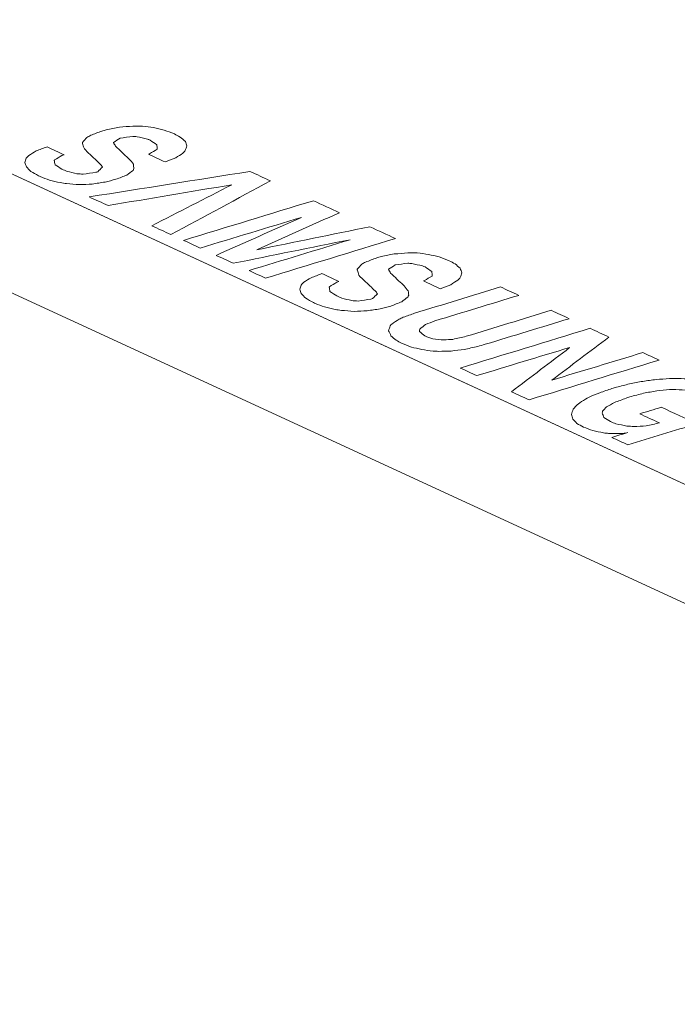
# Model space of a CAD drawing. Header units: inches. Extents: x -36 to 647, y 177 to 609.
# Tile 146 of 256: x 383 to 391, y 210 to 223. Entities that reach past the tile are written whole.
import ezdxf

# ---------------------------------------------------------------- set-up
doc = ezdxf.new("R2010")
doc.units = ezdxf.units.IN
doc.header["$MEASUREMENT"] = 0
doc.layers.add('1', color=7, linetype='Continuous')

# ---------------------------------------------------------------- blocks, each defined once
blk = doc.blocks.new('block 3930')
at = {"layer": '1', "color": 155, "lineweight": 18, "true_color": 0x4c7299}
blk.add_lwpolyline([(416.573, 205.198), (347.841, 236.904)], dxfattribs=at)
blk = doc.blocks.new('block 5242')
at = {"layer": '1', "color": 155, "lineweight": 18, "true_color": 0x4c7299}
blk.add_lwpolyline([(416.573, 203.715), (347.841, 235.421)], dxfattribs=at)
blk = doc.blocks.new('block 5825')
at = {"layer": '1', "color": 18, "lineweight": 13, "true_color": 0x4c0000}
blk.add_lwpolyline([(416.573, 205.198), (347.841, 236.904)], dxfattribs=at)
blk = doc.blocks.new('block 5830')
at = {"layer": '1', "color": 18, "lineweight": 13, "true_color": 0x4c0000}
blk.add_lwpolyline([(416.573, 205.198), (347.841, 236.904)], dxfattribs=at)
blk = doc.blocks.new('block 9164')
at = {"layer": '1', "color": 18, "lineweight": 13, "true_color": 0x4c0000}
blk.add_lwpolyline([(429.497, 199.237), (426.601, 200.596), (427.749, 201.36), (426.518, 202.101), (424.197, 202.037), (422.632, 202.404), (419.68, 203.765), (420.546, 204.48), (419.765, 205.304), (417.458, 205.427), (415.766, 205.571), (403.961, 211.016), (356.74, 232.799)], dxfattribs=at)
blk = doc.blocks.new('block 9548')
at = {"layer": '1', "color": 18, "lineweight": 13, "true_color": 0x4c0000}
blk.add_lwpolyline([(429.497, 199.237), (426.601, 200.596), (427.749, 201.36), (426.518, 202.101), (424.197, 202.037), (422.632, 202.404), (419.68, 203.765), (420.546, 204.48), (419.765, 205.304), (417.458, 205.427), (415.766, 205.571), (403.961, 211.016), (356.74, 232.799)], dxfattribs=at)
blk = doc.blocks.new('block 9551')
at = {"layer": '1', "color": 18, "lineweight": 13, "true_color": 0x4c0000}
blk.add_open_spline([(383.948, 220.406), (384.617, 220.512), (385.285, 220.618), (385.953, 220.724), (386.039, 220.685), (386.124, 220.645), (386.209, 220.606), (385.795, 220.383), (385.381, 220.16), (384.967, 219.936), (384.887, 219.973), (384.808, 220.01), (384.729, 220.046), (385.062, 220.217), (385.395, 220.387), (385.728, 220.558), (385.213, 220.471), (384.698, 220.385), (384.183, 220.298), (384.105, 220.334), (384.026, 220.37), (383.948, 220.406)], degree=3, knots=[0, 0, 0, 0, 1, 1, 1, 2, 2, 2, 3, 3, 3, 4, 4, 4, 5, 5, 5, 6, 6, 6, 7, 7, 7, 7], dxfattribs=at)
blk = doc.blocks.new('block 9553')
at = {"layer": '1', "color": 18, "lineweight": 13, "true_color": 0x4c0000}
blk.add_open_spline([(387.768, 219.887), (387.227, 219.722), (386.687, 219.557), (386.147, 219.392), (386.078, 219.424), (386.01, 219.455), (385.941, 219.487), (386.361, 219.615), (386.781, 219.743), (387.201, 219.872), (386.715, 219.774), (386.229, 219.676), (385.743, 219.578), (385.672, 219.611), (385.601, 219.644), (385.53, 219.677), (385.885, 219.835), (386.24, 219.993), (386.596, 220.151), (386.172, 220.024), (385.752, 219.896), (385.332, 219.768), (385.263, 219.8), (385.194, 219.832), (385.124, 219.864), (385.665, 220.029), (386.205, 220.194), (386.745, 220.359), (386.853, 220.309), (386.962, 220.259), (387.07, 220.209), (386.725, 220.055), (386.381, 219.9), (386.037, 219.746), (386.509, 219.841), (386.979, 219.938), (387.449, 220.034), (387.555, 219.985), (387.661, 219.936), (387.768, 219.887)], degree=3, knots=[0, 0, 0, 0, 1, 1, 1, 2, 2, 2, 3, 3, 3, 4, 4, 4, 5, 5, 5, 6, 6, 6, 7, 7, 7, 8, 8, 8, 9, 9, 9, 10, 10, 10, 11, 11, 11, 12, 12, 12, 13, 13, 13, 13], dxfattribs=at)
blk = doc.blocks.new('block 9555')
at = {"layer": '1', "color": 18, "lineweight": 13, "true_color": 0x4c0000}
blk.add_open_spline([(391.056, 218.37), (390.516, 218.205), (389.975, 218.04), (389.435, 217.875), (389.362, 217.909), (389.289, 217.942), (389.216, 217.976), (389.458, 218.16), (389.7, 218.343), (389.941, 218.526), (389.553, 218.411), (389.168, 218.293), (388.784, 218.176), (388.714, 218.208), (388.645, 218.239), (388.576, 218.271), (389.116, 218.436), (389.657, 218.601), (390.197, 218.767), (390.275, 218.73), (390.353, 218.694), (390.431, 218.658), (390.194, 218.479), (389.956, 218.299), (389.719, 218.12), (390.098, 218.234), (390.475, 218.349), (390.852, 218.464), (390.92, 218.433), (390.988, 218.402), (391.056, 218.37)], degree=3, knots=[0, 0, 0, 0, 1, 1, 1, 2, 2, 2, 3, 3, 3, 4, 4, 4, 5, 5, 5, 6, 6, 6, 7, 7, 7, 8, 8, 8, 9, 9, 9, 10, 10, 10, 10], dxfattribs=at)
blk = doc.blocks.new('block 9556')
at = {"layer": '1', "color": 18, "lineweight": 13, "true_color": 0x4c0000}
blk.add_open_spline([(387.768, 219.887), (387.227, 219.722), (386.687, 219.557), (386.147, 219.392), (386.078, 219.424), (386.01, 219.455), (385.941, 219.487), (386.361, 219.615), (386.781, 219.743), (387.201, 219.872), (386.715, 219.774), (386.229, 219.676), (385.743, 219.578), (385.672, 219.611), (385.601, 219.644), (385.53, 219.677), (385.885, 219.835), (386.24, 219.993), (386.596, 220.151), (386.172, 220.024), (385.752, 219.896), (385.332, 219.768), (385.263, 219.8), (385.194, 219.832), (385.124, 219.864), (385.665, 220.029), (386.205, 220.194), (386.745, 220.359), (386.853, 220.309), (386.962, 220.259), (387.07, 220.209), (386.725, 220.055), (386.381, 219.9), (386.037, 219.746), (386.509, 219.841), (386.979, 219.938), (387.449, 220.034), (387.555, 219.985), (387.661, 219.936), (387.768, 219.887)], degree=3, knots=[0, 0, 0, 0, 1, 1, 1, 2, 2, 2, 3, 3, 3, 4, 4, 4, 5, 5, 5, 6, 6, 6, 7, 7, 7, 8, 8, 8, 9, 9, 9, 10, 10, 10, 11, 11, 11, 12, 12, 12, 13, 13, 13, 13], dxfattribs=at)
blk = doc.blocks.new('block 9564')
at = {"layer": '1', "color": 18, "lineweight": 13, "true_color": 0x4c0000}
blk.add_open_spline([(389.984, 217.756), (389.996, 217.769), (390.007, 217.783), (390.019, 217.797), (390.041, 217.816), (390.064, 217.834), (390.087, 217.853), (390.12, 217.872), (390.153, 217.89), (390.186, 217.909), (390.229, 217.927), (390.273, 217.945), (390.316, 217.963), (390.367, 217.98), (390.417, 217.998), (390.468, 218.015), (390.487, 218.021), (390.506, 218.026), (390.525, 218.031), (390.579, 218.045), (390.634, 218.06), (390.689, 218.074), (390.744, 218.084), (390.799, 218.095), (390.854, 218.105), (390.909, 218.113), (390.964, 218.12), (391.02, 218.128), (391.075, 218.132), (391.131, 218.135), (391.186, 218.139), (391.221, 218.139), (391.257, 218.14), (391.292, 218.14), (391.345, 218.138), (391.397, 218.136), (391.449, 218.134), (391.497, 218.127), (391.546, 218.12), (391.594, 218.113), (391.637, 218.103), (391.68, 218.092), (391.723, 218.082), (391.762, 218.067), (391.8, 218.052), (391.839, 218.038), (391.869, 218.021), (391.899, 218.004), (391.929, 217.987), (391.95, 217.969), (391.97, 217.951), (391.991, 217.932), (392, 217.914), (392.009, 217.895), (392.018, 217.876), (392.014, 217.856), (392.01, 217.837), (392.006, 217.818), (391.993, 217.8), (391.98, 217.783), (391.966, 217.766), (391.939, 217.746), (391.912, 217.726), (391.885, 217.707), (391.845, 217.689), (391.805, 217.672), (391.765, 217.654), (391.692, 217.688), (391.618, 217.722), (391.544, 217.756), (391.562, 217.766), (391.58, 217.775), (391.598, 217.784), (391.613, 217.8), (391.627, 217.816), (391.642, 217.832), (391.643, 217.851), (391.643, 217.869), (391.644, 217.888), (391.643, 217.89), (391.642, 217.892), (391.642, 217.894), (391.618, 217.911), (391.594, 217.929), (391.57, 217.947), (391.552, 217.953), (391.535, 217.96), (391.518, 217.966), (391.474, 217.976), (391.431, 217.986), (391.387, 217.996), (391.333, 217.998), (391.278, 218.001), (391.224, 218.003), (391.211, 218.003), (391.199, 218.002), (391.187, 218.002), (391.134, 217.997), (391.081, 217.992), (391.028, 217.988), (390.973, 217.977), (390.918, 217.967), (390.863, 217.956), (390.806, 217.941), (390.748, 217.926), (390.69, 217.911), (390.675, 217.906), (390.659, 217.9), (390.644, 217.895), (390.596, 217.877), (390.548, 217.859), (390.5, 217.841), (390.466, 217.823), (390.432, 217.804), (390.399, 217.786), (390.383, 217.768), (390.366, 217.75), (390.35, 217.732), (390.349, 217.725), (390.348, 217.718), (390.347, 217.711), (390.354, 217.693), (390.362, 217.674), (390.369, 217.655), (390.396, 217.637), (390.424, 217.62), (390.451, 217.602), (390.473, 217.593), (390.496, 217.584), (390.518, 217.575), (390.564, 217.566), (390.61, 217.556), (390.656, 217.547), (390.684, 217.545), (390.712, 217.543), (390.74, 217.541), (390.792, 217.544), (390.845, 217.547), (390.897, 217.55), (390.952, 217.562), (391.006, 217.574), (391.061, 217.586), (390.979, 217.624), (390.897, 217.662), (390.815, 217.7), (390.904, 217.727), (390.994, 217.755), (391.084, 217.782), (391.232, 217.713), (391.381, 217.645), (391.53, 217.576), (391.242, 217.489), (390.955, 217.401), (390.668, 217.313), (390.601, 217.344), (390.535, 217.374), (390.468, 217.405), (390.535, 217.426), (390.602, 217.446), (390.668, 217.466), (390.648, 217.462), (390.627, 217.458), (390.606, 217.453), (390.547, 217.454), (390.487, 217.454), (390.427, 217.455), (390.406, 217.457), (390.385, 217.459), (390.364, 217.462), (390.32, 217.471), (390.275, 217.481), (390.231, 217.49), (390.192, 217.505), (390.152, 217.519), (390.113, 217.534), (390.086, 217.549), (390.059, 217.565), (390.032, 217.58), (390.015, 217.598), (389.997, 217.617), (389.98, 217.635), (389.974, 217.654), (389.969, 217.674), (389.963, 217.693), (389.97, 217.714), (389.977, 217.735), (389.984, 217.756)], degree=3, knots=[0, 0, 0, 0, 1, 1, 1, 2, 2, 2, 3, 3, 3, 4, 4, 4, 5, 5, 5, 6, 6, 6, 7, 7, 7, 8, 8, 8, 9, 9, 9, 10, 10, 10, 11, 11, 11, 12, 12, 12, 13, 13, 13, 14, 14, 14, 15, 15, 15, 16, 16, 16, 17, 17, 17, 18, 18, 18, 19, 19, 19, 20, 20, 20, 21, 21, 21, 22, 22, 22, 23, 23, 23, 24, 24, 24, 25, 25, 25, 26, 26, 26, 27, 27, 27, 28, 28, 28, 29, 29, 29, 30, 30, 30, 31, 31, 31, 32, 32, 32, 33, 33, 33, 34, 34, 34, 35, 35, 35, 36, 36, 36, 37, 37, 37, 38, 38, 38, 39, 39, 39, 40, 40, 40, 41, 41, 41, 42, 42, 42, 43, 43, 43, 44, 44, 44, 45, 45, 45, 46, 46, 46, 47, 47, 47, 48, 48, 48, 49, 49, 49, 50, 50, 50, 51, 51, 51, 52, 52, 52, 53, 53, 53, 54, 54, 54, 55, 55, 55, 56, 56, 56, 57, 57, 57, 58, 58, 58, 59, 59, 59, 60, 60, 60, 61, 61, 61, 62, 62, 62, 62], dxfattribs=at)
blk = doc.blocks.new('block 9567')
at = {"layer": '1', "color": 18, "lineweight": 13, "true_color": 0x4c0000}
blk.add_open_spline([(386.623, 219.341), (386.654, 219.36), (386.685, 219.379), (386.715, 219.398), (386.76, 219.415), (386.806, 219.432), (386.851, 219.449), (386.921, 219.417), (386.992, 219.384), (387.062, 219.352), (387.053, 219.349), (387.044, 219.345), (387.035, 219.342), (387.005, 219.323), (386.975, 219.304), (386.945, 219.285), (386.944, 219.283), (386.943, 219.282), (386.942, 219.28), (386.945, 219.262), (386.947, 219.244), (386.949, 219.226), (386.979, 219.207), (387.008, 219.189), (387.037, 219.17), (387.058, 219.161), (387.079, 219.152), (387.099, 219.144), (387.14, 219.133), (387.181, 219.123), (387.222, 219.113), (387.249, 219.111), (387.276, 219.109), (387.303, 219.107), (387.355, 219.115), (387.408, 219.123), (387.461, 219.13), (387.468, 219.133), (387.475, 219.136), (387.482, 219.138), (387.502, 219.158), (387.522, 219.177), (387.542, 219.196), (387.538, 219.203), (387.535, 219.21), (387.531, 219.217), (387.51, 219.238), (387.488, 219.258), (387.467, 219.279), (387.443, 219.301), (387.42, 219.323), (387.396, 219.345), (387.388, 219.352), (387.38, 219.36), (387.372, 219.367), (387.355, 219.384), (387.338, 219.402), (387.321, 219.419), (387.318, 219.423), (387.316, 219.427), (387.313, 219.431), (387.306, 219.451), (387.299, 219.471), (387.293, 219.491), (387.292, 219.496), (387.292, 219.5), (387.292, 219.505), (387.311, 219.525), (387.329, 219.546), (387.347, 219.567), (387.363, 219.576), (387.379, 219.585), (387.395, 219.593), (387.442, 219.611), (387.488, 219.628), (387.535, 219.645), (387.553, 219.651), (387.571, 219.656), (387.59, 219.662), (387.644, 219.673), (387.698, 219.683), (387.753, 219.694), (387.81, 219.699), (387.866, 219.703), (387.923, 219.708), (387.962, 219.707), (388.001, 219.707), (388.04, 219.707), (388.087, 219.701), (388.134, 219.695), (388.182, 219.689), (388.226, 219.679), (388.269, 219.668), (388.313, 219.657), (388.355, 219.642), (388.397, 219.626), (388.439, 219.61), (388.463, 219.597), (388.487, 219.584), (388.511, 219.57), (388.533, 219.552), (388.554, 219.535), (388.576, 219.517), (388.582, 219.497), (388.589, 219.478), (388.595, 219.459), (388.589, 219.44), (388.583, 219.421), (388.577, 219.402), (388.567, 219.391), (388.557, 219.38), (388.547, 219.369), (388.518, 219.35), (388.488, 219.331), (388.459, 219.311), (388.415, 219.294), (388.37, 219.277), (388.326, 219.261), (388.256, 219.293), (388.187, 219.325), (388.117, 219.357), (388.121, 219.359), (388.126, 219.36), (388.131, 219.362), (388.162, 219.381), (388.193, 219.4), (388.224, 219.419), (388.224, 219.439), (388.224, 219.457), (388.223, 219.475), (388.195, 219.494), (388.166, 219.513), (388.138, 219.532), (388.127, 219.536), (388.116, 219.541), (388.105, 219.545), (388.06, 219.555), (388.016, 219.565), (387.972, 219.575), (387.955, 219.577), (387.938, 219.578), (387.922, 219.579), (387.869, 219.572), (387.816, 219.565), (387.764, 219.557), (387.736, 219.539), (387.708, 219.522), (387.68, 219.504), (387.689, 219.488), (387.698, 219.472), (387.707, 219.456), (387.76, 219.404), (387.814, 219.355), (387.868, 219.305), (387.872, 219.302), (387.875, 219.299), (387.878, 219.296), (387.895, 219.275), (387.912, 219.254), (387.928, 219.233), (387.93, 219.215), (387.931, 219.197), (387.933, 219.179), (387.929, 219.171), (387.926, 219.163), (387.922, 219.155), (387.897, 219.136), (387.872, 219.117), (387.846, 219.098), (387.801, 219.08), (387.755, 219.062), (387.71, 219.044), (387.665, 219.033), (387.621, 219.021), (387.576, 219.009), (387.522, 219.001), (387.469, 218.993), (387.415, 218.985), (387.361, 218.983), (387.307, 218.98), (387.253, 218.978), (387.2, 218.982), (387.147, 218.986), (387.094, 218.99), (387.068, 218.994), (387.042, 218.998), (387.016, 219.002), (386.972, 219.012), (386.927, 219.023), (386.882, 219.033), (386.844, 219.047), (386.807, 219.062), (386.769, 219.076), (386.76, 219.08), (386.752, 219.084), (386.744, 219.088), (386.712, 219.106), (386.68, 219.125), (386.649, 219.143), (386.63, 219.162), (386.611, 219.181), (386.593, 219.199), (386.586, 219.218), (386.58, 219.236), (386.574, 219.254), (386.58, 219.272), (386.586, 219.289), (386.593, 219.307), (386.603, 219.318), (386.613, 219.33), (386.623, 219.341)], degree=3, knots=[0, 0, 0, 0, 1, 1, 1, 2, 2, 2, 3, 3, 3, 4, 4, 4, 5, 5, 5, 6, 6, 6, 7, 7, 7, 8, 8, 8, 9, 9, 9, 10, 10, 10, 11, 11, 11, 12, 12, 12, 13, 13, 13, 14, 14, 14, 15, 15, 15, 16, 16, 16, 17, 17, 17, 18, 18, 18, 19, 19, 19, 20, 20, 20, 21, 21, 21, 22, 22, 22, 23, 23, 23, 24, 24, 24, 25, 25, 25, 26, 26, 26, 27, 27, 27, 28, 28, 28, 29, 29, 29, 30, 30, 30, 31, 31, 31, 32, 32, 32, 33, 33, 33, 34, 34, 34, 35, 35, 35, 36, 36, 36, 37, 37, 37, 38, 38, 38, 39, 39, 39, 40, 40, 40, 41, 41, 41, 42, 42, 42, 43, 43, 43, 44, 44, 44, 45, 45, 45, 46, 46, 46, 47, 47, 47, 48, 48, 48, 49, 49, 49, 50, 50, 50, 51, 51, 51, 52, 52, 52, 53, 53, 53, 54, 54, 54, 55, 55, 55, 56, 56, 56, 57, 57, 57, 58, 58, 58, 59, 59, 59, 60, 60, 60, 61, 61, 61, 62, 62, 62, 63, 63, 63, 64, 64, 64, 65, 65, 65, 66, 66, 66, 67, 67, 67, 68, 68, 68, 69, 69, 69, 70, 70, 70, 70], dxfattribs=at)
blk = doc.blocks.new('block 9575')
at = {"layer": '1', "color": 18, "lineweight": 13, "true_color": 0x4c0000}
blk.add_open_spline([(389.984, 217.756), (389.996, 217.769), (390.007, 217.783), (390.019, 217.797), (390.041, 217.816), (390.064, 217.834), (390.087, 217.853), (390.12, 217.872), (390.153, 217.89), (390.186, 217.909), (390.229, 217.927), (390.273, 217.945), (390.316, 217.963), (390.367, 217.98), (390.417, 217.998), (390.468, 218.015), (390.487, 218.021), (390.506, 218.026), (390.525, 218.031), (390.579, 218.045), (390.634, 218.06), (390.689, 218.074), (390.744, 218.084), (390.799, 218.095), (390.854, 218.105), (390.909, 218.113), (390.964, 218.12), (391.02, 218.128), (391.075, 218.132), (391.131, 218.135), (391.186, 218.139), (391.221, 218.139), (391.257, 218.14), (391.292, 218.14), (391.345, 218.138), (391.397, 218.136), (391.449, 218.134), (391.497, 218.127), (391.546, 218.12), (391.594, 218.113), (391.637, 218.103), (391.68, 218.092), (391.723, 218.082), (391.762, 218.067), (391.8, 218.052), (391.839, 218.038), (391.869, 218.021), (391.899, 218.004), (391.929, 217.987), (391.95, 217.969), (391.97, 217.951), (391.991, 217.932), (392, 217.914), (392.009, 217.895), (392.018, 217.876), (392.014, 217.856), (392.01, 217.837), (392.006, 217.818), (391.993, 217.8), (391.98, 217.783), (391.966, 217.766), (391.939, 217.746), (391.912, 217.726), (391.885, 217.707), (391.845, 217.689), (391.805, 217.672), (391.765, 217.654), (391.692, 217.688), (391.618, 217.722), (391.544, 217.756), (391.562, 217.766), (391.58, 217.775), (391.598, 217.784), (391.613, 217.8), (391.627, 217.816), (391.642, 217.832), (391.643, 217.851), (391.643, 217.869), (391.644, 217.888), (391.643, 217.89), (391.642, 217.892), (391.642, 217.894), (391.618, 217.911), (391.594, 217.929), (391.57, 217.947), (391.552, 217.953), (391.535, 217.96), (391.518, 217.966), (391.474, 217.976), (391.431, 217.986), (391.387, 217.996), (391.333, 217.998), (391.278, 218.001), (391.224, 218.003), (391.211, 218.003), (391.199, 218.002), (391.187, 218.002), (391.134, 217.997), (391.081, 217.992), (391.028, 217.988), (390.973, 217.977), (390.918, 217.967), (390.863, 217.956), (390.806, 217.941), (390.748, 217.926), (390.69, 217.911), (390.675, 217.906), (390.659, 217.9), (390.644, 217.895), (390.596, 217.877), (390.548, 217.859), (390.5, 217.841), (390.466, 217.823), (390.432, 217.804), (390.399, 217.786), (390.383, 217.768), (390.366, 217.75), (390.35, 217.732), (390.349, 217.725), (390.348, 217.718), (390.347, 217.711), (390.354, 217.693), (390.362, 217.674), (390.369, 217.655), (390.396, 217.637), (390.424, 217.62), (390.451, 217.602), (390.473, 217.593), (390.496, 217.584), (390.518, 217.575), (390.564, 217.566), (390.61, 217.556), (390.656, 217.547), (390.684, 217.545), (390.712, 217.543), (390.74, 217.541), (390.792, 217.544), (390.845, 217.547), (390.897, 217.55), (390.952, 217.562), (391.006, 217.574), (391.061, 217.586), (390.979, 217.624), (390.897, 217.662), (390.815, 217.7), (390.904, 217.727), (390.994, 217.755), (391.084, 217.782), (391.232, 217.713), (391.381, 217.645), (391.53, 217.576), (391.242, 217.489), (390.955, 217.401), (390.668, 217.313), (390.601, 217.344), (390.535, 217.374), (390.468, 217.405), (390.535, 217.426), (390.602, 217.446), (390.668, 217.466), (390.648, 217.462), (390.627, 217.458), (390.606, 217.453), (390.547, 217.454), (390.487, 217.454), (390.427, 217.455), (390.406, 217.457), (390.385, 217.459), (390.364, 217.462), (390.32, 217.471), (390.275, 217.481), (390.231, 217.49), (390.192, 217.505), (390.152, 217.519), (390.113, 217.534), (390.086, 217.549), (390.059, 217.565), (390.032, 217.58), (390.015, 217.598), (389.997, 217.617), (389.98, 217.635), (389.974, 217.654), (389.969, 217.674), (389.963, 217.693), (389.97, 217.714), (389.977, 217.735), (389.984, 217.756)], degree=3, knots=[0, 0, 0, 0, 1, 1, 1, 2, 2, 2, 3, 3, 3, 4, 4, 4, 5, 5, 5, 6, 6, 6, 7, 7, 7, 8, 8, 8, 9, 9, 9, 10, 10, 10, 11, 11, 11, 12, 12, 12, 13, 13, 13, 14, 14, 14, 15, 15, 15, 16, 16, 16, 17, 17, 17, 18, 18, 18, 19, 19, 19, 20, 20, 20, 21, 21, 21, 22, 22, 22, 23, 23, 23, 24, 24, 24, 25, 25, 25, 26, 26, 26, 27, 27, 27, 28, 28, 28, 29, 29, 29, 30, 30, 30, 31, 31, 31, 32, 32, 32, 33, 33, 33, 34, 34, 34, 35, 35, 35, 36, 36, 36, 37, 37, 37, 38, 38, 38, 39, 39, 39, 40, 40, 40, 41, 41, 41, 42, 42, 42, 43, 43, 43, 44, 44, 44, 45, 45, 45, 46, 46, 46, 47, 47, 47, 48, 48, 48, 49, 49, 49, 50, 50, 50, 51, 51, 51, 52, 52, 52, 53, 53, 53, 54, 54, 54, 55, 55, 55, 56, 56, 56, 57, 57, 57, 58, 58, 58, 59, 59, 59, 60, 60, 60, 61, 61, 61, 62, 62, 62, 62], dxfattribs=at)
blk = doc.blocks.new('block 9587')
at = {"layer": '1', "color": 18, "lineweight": 13, "true_color": 0x4c0000}
blk.add_open_spline([(387.721, 218.819), (387.752, 218.84), (387.783, 218.86), (387.814, 218.88), (387.831, 218.888), (387.848, 218.896), (387.865, 218.904), (387.913, 218.921), (387.96, 218.938), (388.007, 218.955), (388.364, 219.064), (388.721, 219.173), (389.078, 219.283), (389.154, 219.248), (389.229, 219.213), (389.305, 219.178), (388.957, 219.071), (388.608, 218.965), (388.26, 218.859), (388.221, 218.844), (388.182, 218.829), (388.143, 218.814), (388.119, 218.795), (388.096, 218.777), (388.072, 218.758), (388.07, 218.748), (388.069, 218.737), (388.067, 218.726), (388.089, 218.708), (388.111, 218.689), (388.133, 218.671), (388.167, 218.659), (388.2, 218.647), (388.234, 218.636), (388.281, 218.631), (388.328, 218.626), (388.375, 218.621), (388.411, 218.624), (388.446, 218.626), (388.482, 218.629), (388.538, 218.642), (388.595, 218.654), (388.651, 218.667), (389.004, 218.775), (389.357, 218.883), (389.711, 218.991), (389.785, 218.956), (389.86, 218.922), (389.935, 218.887), (389.586, 218.78), (389.237, 218.674), (388.887, 218.567), (388.856, 218.558), (388.825, 218.549), (388.794, 218.54), (388.738, 218.528), (388.682, 218.515), (388.626, 218.503), (388.572, 218.497), (388.518, 218.49), (388.464, 218.483), (388.411, 218.482), (388.359, 218.481), (388.306, 218.479), (388.284, 218.48), (388.261, 218.481), (388.238, 218.482), (388.191, 218.488), (388.144, 218.495), (388.097, 218.501), (388.054, 218.512), (388.01, 218.522), (387.966, 218.533), (387.926, 218.549), (387.885, 218.564), (387.845, 218.58), (387.822, 218.593), (387.798, 218.606), (387.775, 218.619), (387.754, 218.637), (387.733, 218.654), (387.712, 218.672), (387.701, 218.695), (387.692, 218.716), (387.682, 218.737), (387.689, 218.757), (387.696, 218.777), (387.702, 218.797), (387.709, 218.805), (387.715, 218.812), (387.721, 218.819)], degree=3, knots=[0, 0, 0, 0, 1, 1, 1, 2, 2, 2, 3, 3, 3, 4, 4, 4, 5, 5, 5, 6, 6, 6, 7, 7, 7, 8, 8, 8, 9, 9, 9, 10, 10, 10, 11, 11, 11, 12, 12, 12, 13, 13, 13, 14, 14, 14, 15, 15, 15, 16, 16, 16, 17, 17, 17, 18, 18, 18, 19, 19, 19, 20, 20, 20, 21, 21, 21, 22, 22, 22, 23, 23, 23, 24, 24, 24, 25, 25, 25, 26, 26, 26, 27, 27, 27, 28, 28, 28, 29, 29, 29, 30, 30, 30, 30], dxfattribs=at)
blk = doc.blocks.new('block 9588')
at = {"layer": '1', "color": 18, "lineweight": 13, "true_color": 0x4c0000}
blk.add_open_spline([(386.623, 219.341), (386.654, 219.36), (386.685, 219.379), (386.715, 219.398), (386.76, 219.415), (386.806, 219.432), (386.851, 219.449), (386.921, 219.417), (386.992, 219.384), (387.062, 219.352), (387.053, 219.349), (387.044, 219.345), (387.035, 219.342), (387.005, 219.323), (386.975, 219.304), (386.945, 219.285), (386.944, 219.283), (386.943, 219.282), (386.942, 219.28), (386.945, 219.262), (386.947, 219.244), (386.949, 219.226), (386.979, 219.207), (387.008, 219.189), (387.037, 219.17), (387.058, 219.161), (387.079, 219.152), (387.099, 219.144), (387.14, 219.133), (387.181, 219.123), (387.222, 219.113), (387.249, 219.111), (387.276, 219.109), (387.303, 219.107), (387.355, 219.115), (387.408, 219.123), (387.461, 219.13), (387.468, 219.133), (387.475, 219.136), (387.482, 219.138), (387.502, 219.158), (387.522, 219.177), (387.542, 219.196), (387.538, 219.203), (387.535, 219.21), (387.531, 219.217), (387.51, 219.238), (387.488, 219.258), (387.467, 219.279), (387.443, 219.301), (387.42, 219.323), (387.396, 219.345), (387.388, 219.352), (387.38, 219.36), (387.372, 219.367), (387.355, 219.384), (387.338, 219.402), (387.321, 219.419), (387.318, 219.423), (387.316, 219.427), (387.313, 219.431), (387.306, 219.451), (387.299, 219.471), (387.293, 219.491), (387.292, 219.496), (387.292, 219.5), (387.292, 219.505), (387.311, 219.525), (387.329, 219.546), (387.347, 219.567), (387.363, 219.576), (387.379, 219.585), (387.395, 219.593), (387.442, 219.611), (387.488, 219.628), (387.535, 219.645), (387.553, 219.651), (387.571, 219.656), (387.59, 219.662), (387.644, 219.673), (387.698, 219.683), (387.753, 219.694), (387.81, 219.699), (387.866, 219.703), (387.923, 219.708), (387.962, 219.707), (388.001, 219.707), (388.04, 219.707), (388.087, 219.701), (388.134, 219.695), (388.182, 219.689), (388.226, 219.679), (388.269, 219.668), (388.313, 219.657), (388.355, 219.642), (388.397, 219.626), (388.439, 219.61), (388.463, 219.597), (388.487, 219.584), (388.511, 219.57), (388.533, 219.552), (388.554, 219.535), (388.576, 219.517), (388.582, 219.497), (388.589, 219.478), (388.595, 219.459), (388.589, 219.44), (388.583, 219.421), (388.577, 219.402), (388.567, 219.391), (388.557, 219.38), (388.547, 219.369), (388.518, 219.35), (388.488, 219.331), (388.459, 219.311), (388.415, 219.294), (388.37, 219.277), (388.326, 219.261), (388.256, 219.293), (388.187, 219.325), (388.117, 219.357), (388.121, 219.359), (388.126, 219.36), (388.131, 219.362), (388.162, 219.381), (388.193, 219.4), (388.224, 219.419), (388.224, 219.439), (388.224, 219.457), (388.223, 219.475), (388.195, 219.494), (388.166, 219.513), (388.138, 219.532), (388.127, 219.536), (388.116, 219.541), (388.105, 219.545), (388.06, 219.555), (388.016, 219.565), (387.972, 219.575), (387.955, 219.577), (387.938, 219.578), (387.922, 219.579), (387.869, 219.572), (387.816, 219.565), (387.764, 219.557), (387.736, 219.539), (387.708, 219.522), (387.68, 219.504), (387.689, 219.488), (387.698, 219.472), (387.707, 219.456), (387.76, 219.404), (387.814, 219.355), (387.868, 219.305), (387.872, 219.302), (387.875, 219.299), (387.878, 219.296), (387.895, 219.275), (387.912, 219.254), (387.928, 219.233), (387.93, 219.215), (387.931, 219.197), (387.933, 219.179), (387.929, 219.171), (387.926, 219.163), (387.922, 219.155), (387.897, 219.136), (387.872, 219.117), (387.846, 219.098), (387.801, 219.08), (387.755, 219.062), (387.71, 219.044), (387.665, 219.033), (387.621, 219.021), (387.576, 219.009), (387.522, 219.001), (387.469, 218.993), (387.415, 218.985), (387.361, 218.983), (387.307, 218.98), (387.253, 218.978), (387.2, 218.982), (387.147, 218.986), (387.094, 218.99), (387.068, 218.994), (387.042, 218.998), (387.016, 219.002), (386.972, 219.012), (386.927, 219.023), (386.882, 219.033), (386.844, 219.047), (386.807, 219.062), (386.769, 219.076), (386.76, 219.08), (386.752, 219.084), (386.744, 219.088), (386.712, 219.106), (386.68, 219.125), (386.649, 219.143), (386.63, 219.162), (386.611, 219.181), (386.593, 219.199), (386.586, 219.218), (386.58, 219.236), (386.574, 219.254), (386.58, 219.272), (386.586, 219.289), (386.593, 219.307), (386.603, 219.318), (386.613, 219.33), (386.623, 219.341)], degree=3, knots=[0, 0, 0, 0, 1, 1, 1, 2, 2, 2, 3, 3, 3, 4, 4, 4, 5, 5, 5, 6, 6, 6, 7, 7, 7, 8, 8, 8, 9, 9, 9, 10, 10, 10, 11, 11, 11, 12, 12, 12, 13, 13, 13, 14, 14, 14, 15, 15, 15, 16, 16, 16, 17, 17, 17, 18, 18, 18, 19, 19, 19, 20, 20, 20, 21, 21, 21, 22, 22, 22, 23, 23, 23, 24, 24, 24, 25, 25, 25, 26, 26, 26, 27, 27, 27, 28, 28, 28, 29, 29, 29, 30, 30, 30, 31, 31, 31, 32, 32, 32, 33, 33, 33, 34, 34, 34, 35, 35, 35, 36, 36, 36, 37, 37, 37, 38, 38, 38, 39, 39, 39, 40, 40, 40, 41, 41, 41, 42, 42, 42, 43, 43, 43, 44, 44, 44, 45, 45, 45, 46, 46, 46, 47, 47, 47, 48, 48, 48, 49, 49, 49, 50, 50, 50, 51, 51, 51, 52, 52, 52, 53, 53, 53, 54, 54, 54, 55, 55, 55, 56, 56, 56, 57, 57, 57, 58, 58, 58, 59, 59, 59, 60, 60, 60, 61, 61, 61, 62, 62, 62, 63, 63, 63, 64, 64, 64, 65, 65, 65, 66, 66, 66, 67, 67, 67, 68, 68, 68, 69, 69, 69, 70, 70, 70, 70], dxfattribs=at)
blk = doc.blocks.new('block 9609')
at = {"layer": '1', "color": 18, "lineweight": 13, "true_color": 0x4c0000}
blk.add_open_spline([(391.056, 218.37), (390.516, 218.205), (389.975, 218.04), (389.435, 217.875), (389.362, 217.909), (389.289, 217.942), (389.216, 217.976), (389.458, 218.16), (389.7, 218.343), (389.941, 218.526), (389.553, 218.411), (389.168, 218.293), (388.784, 218.176), (388.714, 218.208), (388.645, 218.239), (388.576, 218.271), (389.116, 218.436), (389.657, 218.601), (390.197, 218.767), (390.275, 218.73), (390.353, 218.694), (390.431, 218.658), (390.194, 218.479), (389.956, 218.299), (389.719, 218.12), (390.098, 218.234), (390.475, 218.349), (390.852, 218.464), (390.92, 218.433), (390.988, 218.402), (391.056, 218.37)], degree=3, knots=[0, 0, 0, 0, 1, 1, 1, 2, 2, 2, 3, 3, 3, 4, 4, 4, 5, 5, 5, 6, 6, 6, 7, 7, 7, 8, 8, 8, 9, 9, 9, 10, 10, 10, 10], dxfattribs=at)
blk = doc.blocks.new('block 9618')
at = {"layer": '1', "color": 18, "lineweight": 13, "true_color": 0x4c0000}
blk.add_open_spline([(383.194, 220.923), (383.225, 220.942), (383.255, 220.961), (383.285, 220.98), (383.331, 220.997), (383.376, 221.014), (383.422, 221.031), (383.493, 220.998), (383.563, 220.966), (383.634, 220.933), (383.625, 220.93), (383.616, 220.927), (383.607, 220.924), (383.576, 220.905), (383.545, 220.886), (383.515, 220.867), (383.514, 220.866), (383.513, 220.864), (383.512, 220.862), (383.515, 220.844), (383.518, 220.826), (383.521, 220.807), (383.55, 220.789), (383.579, 220.77), (383.608, 220.752), (383.629, 220.743), (383.65, 220.734), (383.671, 220.725), (383.712, 220.715), (383.753, 220.705), (383.794, 220.695), (383.82, 220.693), (383.846, 220.691), (383.872, 220.689), (383.925, 220.697), (383.978, 220.705), (384.031, 220.713), (384.038, 220.715), (384.046, 220.717), (384.054, 220.72), (384.073, 220.739), (384.092, 220.759), (384.112, 220.779), (384.108, 220.785), (384.104, 220.792), (384.101, 220.799), (384.08, 220.82), (384.059, 220.84), (384.038, 220.861), (384.015, 220.883), (383.991, 220.905), (383.968, 220.926), (383.96, 220.934), (383.952, 220.941), (383.944, 220.948), (383.927, 220.966), (383.909, 220.983), (383.892, 221.001), (383.889, 221.005), (383.886, 221.009), (383.883, 221.014), (383.876, 221.034), (383.869, 221.054), (383.862, 221.074), (383.863, 221.078), (383.863, 221.082), (383.864, 221.086), (383.882, 221.107), (383.901, 221.128), (383.919, 221.149), (383.935, 221.157), (383.951, 221.166), (383.966, 221.175), (384.013, 221.193), (384.059, 221.21), (384.105, 221.228), (384.124, 221.233), (384.142, 221.238), (384.161, 221.243), (384.216, 221.254), (384.27, 221.265), (384.324, 221.276), (384.381, 221.28), (384.437, 221.285), (384.493, 221.29), (384.532, 221.289), (384.572, 221.289), (384.611, 221.288), (384.658, 221.283), (384.705, 221.277), (384.751, 221.272), (384.795, 221.261), (384.839, 221.25), (384.883, 221.24), (384.925, 221.224), (384.968, 221.208), (385.01, 221.192), (385.034, 221.179), (385.057, 221.166), (385.081, 221.153), (385.103, 221.135), (385.125, 221.116), (385.147, 221.098), (385.153, 221.079), (385.159, 221.06), (385.165, 221.042), (385.159, 221.022), (385.152, 221.003), (385.146, 220.984), (385.136, 220.973), (385.127, 220.963), (385.117, 220.952), (385.087, 220.932), (385.058, 220.913), (385.028, 220.894), (384.985, 220.877), (384.941, 220.859), (384.898, 220.842), (384.828, 220.874), (384.758, 220.906), (384.688, 220.939), (384.692, 220.94), (384.696, 220.942), (384.701, 220.944), (384.732, 220.963), (384.764, 220.982), (384.796, 221.001), (384.795, 221.021), (384.794, 221.039), (384.792, 221.057), (384.765, 221.076), (384.737, 221.095), (384.71, 221.113), (384.698, 221.118), (384.686, 221.123), (384.674, 221.127), (384.631, 221.137), (384.587, 221.147), (384.544, 221.157), (384.527, 221.158), (384.51, 221.159), (384.493, 221.161), (384.44, 221.154), (384.387, 221.147), (384.333, 221.14), (384.305, 221.122), (384.277, 221.104), (384.25, 221.086), (384.259, 221.07), (384.268, 221.054), (384.277, 221.038), (384.33, 220.987), (384.384, 220.937), (384.438, 220.887), (384.441, 220.884), (384.444, 220.881), (384.448, 220.878), (384.465, 220.857), (384.482, 220.836), (384.5, 220.815), (384.501, 220.797), (384.503, 220.778), (384.504, 220.76), (384.501, 220.752), (384.497, 220.744), (384.494, 220.736), (384.468, 220.717), (384.443, 220.698), (384.418, 220.679), (384.372, 220.661), (384.327, 220.644), (384.281, 220.626), (384.236, 220.614), (384.191, 220.603), (384.146, 220.592), (384.093, 220.583), (384.039, 220.575), (383.986, 220.566), (383.932, 220.564), (383.878, 220.562), (383.824, 220.56), (383.771, 220.564), (383.719, 220.568), (383.666, 220.572), (383.639, 220.576), (383.613, 220.58), (383.586, 220.584), (383.542, 220.594), (383.498, 220.604), (383.454, 220.615), (383.415, 220.629), (383.377, 220.644), (383.338, 220.659), (383.331, 220.662), (383.323, 220.666), (383.315, 220.67), (383.283, 220.688), (383.251, 220.707), (383.218, 220.725), (383.2, 220.744), (383.182, 220.762), (383.164, 220.781), (383.158, 220.799), (383.152, 220.818), (383.145, 220.836), (383.151, 220.854), (383.157, 220.872), (383.162, 220.889), (383.173, 220.901), (383.184, 220.912), (383.194, 220.923)], degree=3, knots=[0, 0, 0, 0, 1, 1, 1, 2, 2, 2, 3, 3, 3, 4, 4, 4, 5, 5, 5, 6, 6, 6, 7, 7, 7, 8, 8, 8, 9, 9, 9, 10, 10, 10, 11, 11, 11, 12, 12, 12, 13, 13, 13, 14, 14, 14, 15, 15, 15, 16, 16, 16, 17, 17, 17, 18, 18, 18, 19, 19, 19, 20, 20, 20, 21, 21, 21, 22, 22, 22, 23, 23, 23, 24, 24, 24, 25, 25, 25, 26, 26, 26, 27, 27, 27, 28, 28, 28, 29, 29, 29, 30, 30, 30, 31, 31, 31, 32, 32, 32, 33, 33, 33, 34, 34, 34, 35, 35, 35, 36, 36, 36, 37, 37, 37, 38, 38, 38, 39, 39, 39, 40, 40, 40, 41, 41, 41, 42, 42, 42, 43, 43, 43, 44, 44, 44, 45, 45, 45, 46, 46, 46, 47, 47, 47, 48, 48, 48, 49, 49, 49, 50, 50, 50, 51, 51, 51, 52, 52, 52, 53, 53, 53, 54, 54, 54, 55, 55, 55, 56, 56, 56, 57, 57, 57, 58, 58, 58, 59, 59, 59, 60, 60, 60, 61, 61, 61, 62, 62, 62, 63, 63, 63, 64, 64, 64, 65, 65, 65, 66, 66, 66, 67, 67, 67, 68, 68, 68, 69, 69, 69, 70, 70, 70, 70], dxfattribs=at)
blk = doc.blocks.new('block 9623')
at = {"layer": '1', "color": 18, "lineweight": 13, "true_color": 0x4c0000}
blk.add_open_spline([(383.948, 220.406), (384.617, 220.512), (385.285, 220.618), (385.953, 220.724), (386.039, 220.685), (386.124, 220.645), (386.209, 220.606), (385.795, 220.383), (385.381, 220.16), (384.967, 219.936), (384.887, 219.973), (384.808, 220.01), (384.729, 220.046), (385.062, 220.217), (385.395, 220.387), (385.728, 220.558), (385.213, 220.471), (384.698, 220.385), (384.183, 220.298), (384.105, 220.334), (384.026, 220.37), (383.948, 220.406)], degree=3, knots=[0, 0, 0, 0, 1, 1, 1, 2, 2, 2, 3, 3, 3, 4, 4, 4, 5, 5, 5, 6, 6, 6, 7, 7, 7, 7], dxfattribs=at)
blk = doc.blocks.new('block 9627')
at = {"layer": '1', "color": 18, "lineweight": 13, "true_color": 0x4c0000}
blk.add_open_spline([(383.194, 220.923), (383.225, 220.942), (383.255, 220.961), (383.285, 220.98), (383.331, 220.997), (383.376, 221.014), (383.422, 221.031), (383.493, 220.998), (383.563, 220.966), (383.634, 220.933), (383.625, 220.93), (383.616, 220.927), (383.607, 220.924), (383.576, 220.905), (383.545, 220.886), (383.515, 220.867), (383.514, 220.866), (383.513, 220.864), (383.512, 220.862), (383.515, 220.844), (383.518, 220.826), (383.521, 220.807), (383.55, 220.789), (383.579, 220.77), (383.608, 220.752), (383.629, 220.743), (383.65, 220.734), (383.671, 220.725), (383.712, 220.715), (383.753, 220.705), (383.794, 220.695), (383.82, 220.693), (383.846, 220.691), (383.872, 220.689), (383.925, 220.697), (383.978, 220.705), (384.031, 220.713), (384.038, 220.715), (384.046, 220.717), (384.054, 220.72), (384.073, 220.739), (384.092, 220.759), (384.112, 220.779), (384.108, 220.785), (384.104, 220.792), (384.101, 220.799), (384.08, 220.82), (384.059, 220.84), (384.038, 220.861), (384.015, 220.883), (383.991, 220.905), (383.968, 220.926), (383.96, 220.934), (383.952, 220.941), (383.944, 220.948), (383.927, 220.966), (383.909, 220.983), (383.892, 221.001), (383.889, 221.005), (383.886, 221.009), (383.883, 221.014), (383.876, 221.034), (383.869, 221.054), (383.862, 221.074), (383.863, 221.078), (383.863, 221.082), (383.864, 221.086), (383.882, 221.107), (383.901, 221.128), (383.919, 221.149), (383.935, 221.157), (383.951, 221.166), (383.966, 221.175), (384.013, 221.193), (384.059, 221.21), (384.105, 221.228), (384.124, 221.233), (384.142, 221.238), (384.161, 221.243), (384.216, 221.254), (384.27, 221.265), (384.324, 221.276), (384.381, 221.28), (384.437, 221.285), (384.493, 221.29), (384.532, 221.289), (384.572, 221.289), (384.611, 221.288), (384.658, 221.283), (384.705, 221.277), (384.751, 221.272), (384.795, 221.261), (384.839, 221.25), (384.883, 221.24), (384.925, 221.224), (384.968, 221.208), (385.01, 221.192), (385.034, 221.179), (385.057, 221.166), (385.081, 221.153), (385.103, 221.135), (385.125, 221.116), (385.147, 221.098), (385.153, 221.079), (385.159, 221.06), (385.165, 221.042), (385.159, 221.022), (385.152, 221.003), (385.146, 220.984), (385.136, 220.973), (385.127, 220.963), (385.117, 220.952), (385.087, 220.932), (385.058, 220.913), (385.028, 220.894), (384.985, 220.877), (384.941, 220.859), (384.898, 220.842), (384.828, 220.874), (384.758, 220.906), (384.688, 220.939), (384.692, 220.94), (384.696, 220.942), (384.701, 220.944), (384.732, 220.963), (384.764, 220.982), (384.796, 221.001), (384.795, 221.021), (384.794, 221.039), (384.792, 221.057), (384.765, 221.076), (384.737, 221.095), (384.71, 221.113), (384.698, 221.118), (384.686, 221.123), (384.674, 221.127), (384.631, 221.137), (384.587, 221.147), (384.544, 221.157), (384.527, 221.158), (384.51, 221.159), (384.493, 221.161), (384.44, 221.154), (384.387, 221.147), (384.333, 221.14), (384.305, 221.122), (384.277, 221.104), (384.25, 221.086), (384.259, 221.07), (384.268, 221.054), (384.277, 221.038), (384.33, 220.987), (384.384, 220.937), (384.438, 220.887), (384.441, 220.884), (384.444, 220.881), (384.448, 220.878), (384.465, 220.857), (384.482, 220.836), (384.5, 220.815), (384.501, 220.797), (384.503, 220.778), (384.504, 220.76), (384.501, 220.752), (384.497, 220.744), (384.494, 220.736), (384.468, 220.717), (384.443, 220.698), (384.418, 220.679), (384.372, 220.661), (384.327, 220.644), (384.281, 220.626), (384.236, 220.614), (384.191, 220.603), (384.146, 220.592), (384.093, 220.583), (384.039, 220.575), (383.986, 220.566), (383.932, 220.564), (383.878, 220.562), (383.824, 220.56), (383.771, 220.564), (383.719, 220.568), (383.666, 220.572), (383.639, 220.576), (383.613, 220.58), (383.586, 220.584), (383.542, 220.594), (383.498, 220.604), (383.454, 220.615), (383.415, 220.629), (383.377, 220.644), (383.338, 220.659), (383.331, 220.662), (383.323, 220.666), (383.315, 220.67), (383.283, 220.688), (383.251, 220.707), (383.218, 220.725), (383.2, 220.744), (383.182, 220.762), (383.164, 220.781), (383.158, 220.799), (383.152, 220.818), (383.145, 220.836), (383.151, 220.854), (383.157, 220.872), (383.162, 220.889), (383.173, 220.901), (383.184, 220.912), (383.194, 220.923)], degree=3, knots=[0, 0, 0, 0, 1, 1, 1, 2, 2, 2, 3, 3, 3, 4, 4, 4, 5, 5, 5, 6, 6, 6, 7, 7, 7, 8, 8, 8, 9, 9, 9, 10, 10, 10, 11, 11, 11, 12, 12, 12, 13, 13, 13, 14, 14, 14, 15, 15, 15, 16, 16, 16, 17, 17, 17, 18, 18, 18, 19, 19, 19, 20, 20, 20, 21, 21, 21, 22, 22, 22, 23, 23, 23, 24, 24, 24, 25, 25, 25, 26, 26, 26, 27, 27, 27, 28, 28, 28, 29, 29, 29, 30, 30, 30, 31, 31, 31, 32, 32, 32, 33, 33, 33, 34, 34, 34, 35, 35, 35, 36, 36, 36, 37, 37, 37, 38, 38, 38, 39, 39, 39, 40, 40, 40, 41, 41, 41, 42, 42, 42, 43, 43, 43, 44, 44, 44, 45, 45, 45, 46, 46, 46, 47, 47, 47, 48, 48, 48, 49, 49, 49, 50, 50, 50, 51, 51, 51, 52, 52, 52, 53, 53, 53, 54, 54, 54, 55, 55, 55, 56, 56, 56, 57, 57, 57, 58, 58, 58, 59, 59, 59, 60, 60, 60, 61, 61, 61, 62, 62, 62, 63, 63, 63, 64, 64, 64, 65, 65, 65, 66, 66, 66, 67, 67, 67, 68, 68, 68, 69, 69, 69, 70, 70, 70, 70], dxfattribs=at)
blk = doc.blocks.new('block 9635')
at = {"layer": '1', "color": 18, "lineweight": 13, "true_color": 0x4c0000}
blk.add_open_spline([(387.721, 218.819), (387.752, 218.84), (387.783, 218.86), (387.814, 218.88), (387.831, 218.888), (387.848, 218.896), (387.865, 218.904), (387.913, 218.921), (387.96, 218.938), (388.007, 218.955), (388.364, 219.064), (388.721, 219.173), (389.078, 219.283), (389.154, 219.248), (389.229, 219.213), (389.305, 219.178), (388.957, 219.071), (388.608, 218.965), (388.26, 218.859), (388.221, 218.844), (388.182, 218.829), (388.143, 218.814), (388.119, 218.795), (388.096, 218.777), (388.072, 218.758), (388.07, 218.748), (388.069, 218.737), (388.067, 218.726), (388.089, 218.708), (388.111, 218.689), (388.133, 218.671), (388.167, 218.659), (388.2, 218.647), (388.234, 218.636), (388.281, 218.631), (388.328, 218.626), (388.375, 218.621), (388.411, 218.624), (388.446, 218.626), (388.482, 218.629), (388.538, 218.642), (388.595, 218.654), (388.651, 218.667), (389.004, 218.775), (389.357, 218.883), (389.711, 218.991), (389.785, 218.956), (389.86, 218.922), (389.935, 218.887), (389.586, 218.78), (389.237, 218.674), (388.887, 218.567), (388.856, 218.558), (388.825, 218.549), (388.794, 218.54), (388.738, 218.528), (388.682, 218.515), (388.626, 218.503), (388.572, 218.497), (388.518, 218.49), (388.464, 218.483), (388.411, 218.482), (388.359, 218.481), (388.306, 218.479), (388.284, 218.48), (388.261, 218.481), (388.238, 218.482), (388.191, 218.488), (388.144, 218.495), (388.097, 218.501), (388.054, 218.512), (388.01, 218.522), (387.966, 218.533), (387.926, 218.549), (387.885, 218.564), (387.845, 218.58), (387.822, 218.593), (387.798, 218.606), (387.775, 218.619), (387.754, 218.637), (387.733, 218.654), (387.712, 218.672), (387.701, 218.695), (387.692, 218.716), (387.682, 218.737), (387.689, 218.757), (387.696, 218.777), (387.702, 218.797), (387.709, 218.805), (387.715, 218.812), (387.721, 218.819)], degree=3, knots=[0, 0, 0, 0, 1, 1, 1, 2, 2, 2, 3, 3, 3, 4, 4, 4, 5, 5, 5, 6, 6, 6, 7, 7, 7, 8, 8, 8, 9, 9, 9, 10, 10, 10, 11, 11, 11, 12, 12, 12, 13, 13, 13, 14, 14, 14, 15, 15, 15, 16, 16, 16, 17, 17, 17, 18, 18, 18, 19, 19, 19, 20, 20, 20, 21, 21, 21, 22, 22, 22, 23, 23, 23, 24, 24, 24, 25, 25, 25, 26, 26, 26, 27, 27, 27, 28, 28, 28, 29, 29, 29, 30, 30, 30, 30], dxfattribs=at)

msp = doc.modelspace()

# ---------------------------------------------------------------- block references
at = {"layer": '1'}
for name in ['block 9164', 'block 9548', 'block 3930', 'block 5825', 'block 5830', 'block 5242', 'block 9618', 'block 9627', 'block 9551', 'block 9623', 'block 9553', 'block 9556', 'block 9567', 'block 9588', 'block 9587', 'block 9635', 'block 9555', 'block 9609', 'block 9564', 'block 9575']:
    msp.add_blockref(name, (0, 0), dxfattribs=at)

doc.saveas('drawing.dxf')
